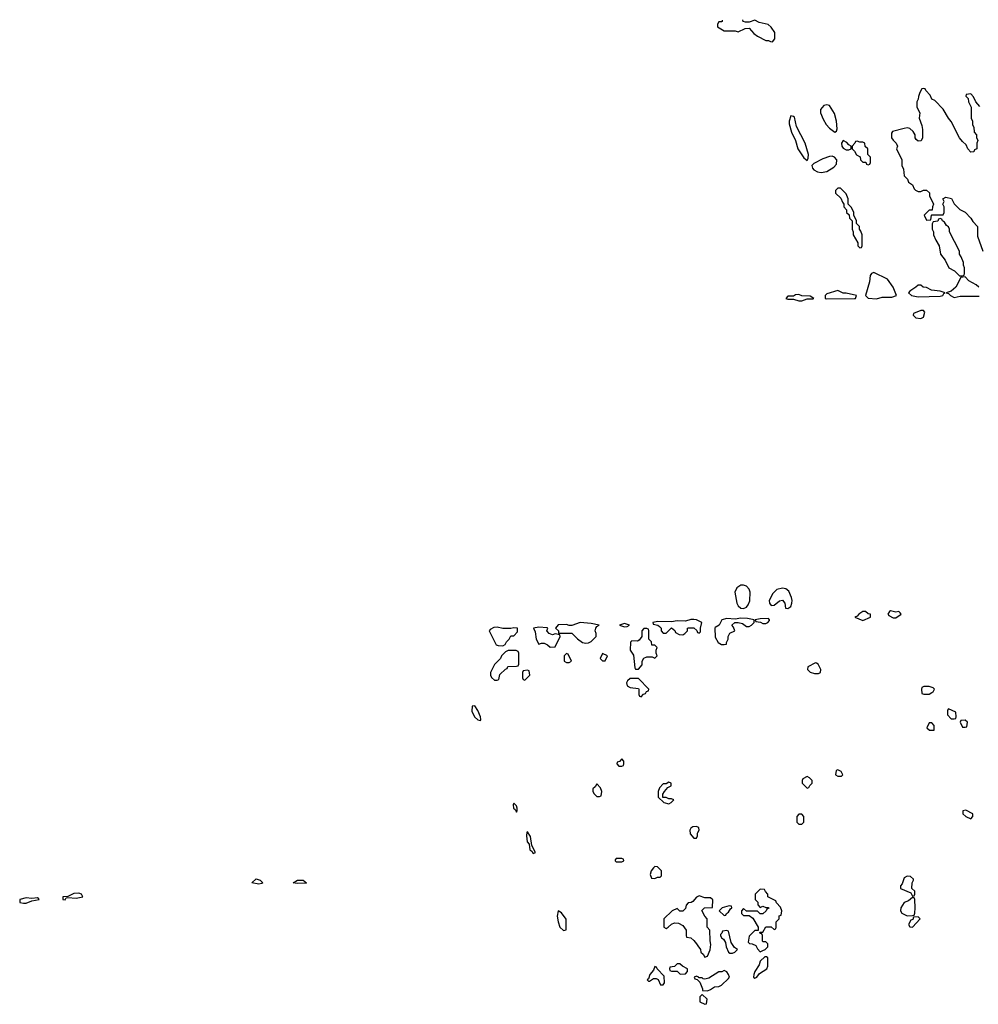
# Model space of a CAD drawing. Header units: inches. Extents: x 2735672 to 2903319, y 894031 to 1029782.
# Tile 59 of 167: x 2775102 to 2782025, y 1022674 to 1029782. Entities that reach past the tile are written whole.
import ezdxf

# ---------------------------------------------------------------- set-up
doc = ezdxf.new("R2010")
doc.units = ezdxf.units.IN
doc.header["$MEASUREMENT"] = 0
doc.layers.add('C7072', color=7, linetype='Continuous')
doc.layers.add('C7082', color=7, linetype='Continuous')

msp = doc.modelspace()

# ---------------------------------------------------------------- linework, layer by layer
at = {"layer": 'C7072', "color": 4}
for points, elevation in [([(2779150, 1025429.3), (2779090, 1025408), (2779070, 1025408), (2779050, 1025416), (2778990, 1025412.3), (2778972, 1025390), (2778992, 1025370), (2778994, 1025354), (2779090, 1025354), (2779131.6, 1025311.6), (2779166.4, 1025286.4), (2779190, 1025282), (2779210, 1025284.7), (2779230, 1025292), (2779266, 1025330), (2779266, 1025350), (2779258, 1025370), (2779262, 1025390), (2779270, 1025402), (2779286, 1025410), (2779230, 1025423.7)], 16), ([(2779470, 1025422), (2779434, 1025410), (2779470, 1025398), (2779490, 1025402), (2779506, 1025410)], 16), ([(2778550, 1025397.2), (2778525.5, 1025394.5), (2778499.6, 1025380.4), (2778492, 1025370), (2778542, 1025270), (2778556.4, 1025263.6), (2778590, 1025262), (2778608.4, 1025271.6), (2778618, 1025290), (2778638, 1025310), (2778650, 1025334), (2778670, 1025334), (2778698, 1025362), (2778698, 1025390), (2778670, 1025392.3), (2778650, 1025386), (2778590, 1025386)], 16), ([(2778850, 1025397), (2778812, 1025390), (2778823.6, 1025363.6), (2778831.3, 1025310), (2778850, 1025274), (2778870, 1025282), (2778890, 1025282), (2778914, 1025270), (2778932.7, 1025252.7), (2778970, 1025254), (2779006, 1025330), (2779002, 1025342), (2778970, 1025348), (2778950, 1025342), (2778926, 1025350), (2778908, 1025370), (2778915.3, 1025390), (2778912.1, 1025392.1)], 16), ([(2779630, 1025386), (2779610, 1025386), (2779594, 1025370), (2779594, 1025330), (2779576.9, 1025303.1), (2779563.6, 1025296.4), (2779522, 1025298), (2779512.7, 1025287.3), (2779511.3, 1025230), (2779534.8, 1025194.8), (2779543.6, 1025103.6), (2779550, 1025094), (2779570, 1025094), (2779596.4, 1025123.6), (2779598, 1025150), (2779610, 1025172), (2779630, 1025182), (2779670, 1025182), (2779690, 1025174), (2779706, 1025190), (2779698, 1025210), (2779698, 1025230), (2779706, 1025250), (2779690, 1025266), (2779667.3, 1025267.3), (2779666, 1025290), (2779646, 1025310), (2779646, 1025370), (2779642, 1025382)], 16), ([(2778630, 1025228), (2778610, 1025218), (2778582, 1025190), (2778574, 1025170), (2778530, 1025126), (2778502, 1025070), (2778502, 1025050), (2778510, 1025034), (2778530, 1025014), (2778550, 1025014), (2778562, 1025018), (2778570, 1025054), (2778610, 1025094), (2778622, 1025098), (2778627.3, 1025112.7), (2778690, 1025114), (2778702, 1025118), (2778706, 1025130), (2778706, 1025210), (2778702, 1025222), (2778687.3, 1025227.3)], 16), ([(2779050, 1025206), (2779034, 1025190), (2779034, 1025150), (2779050, 1025142), (2779070, 1025142), (2779086, 1025150), (2779062, 1025202)], 16), ([(2779310, 1025206), (2779294, 1025170), (2779310, 1025154), (2779330, 1025154), (2779346, 1025190)], 16), ([(2778770, 1025086), (2778738, 1025082), (2778734, 1025070), (2778734, 1025030), (2778738, 1025018), (2778750, 1025014), (2778786, 1025050), (2778782, 1025082)], 16), ([(2779570, 1025026), (2779510, 1025026), (2779491.6, 1025008.4), (2779485.4, 1024994.6), (2779490, 1024974), (2779510, 1024962), (2779570, 1024954), (2779574, 1024950), (2779574, 1024910), (2779578, 1024898), (2779590, 1024894), (2779607.3, 1024912.7), (2779622, 1024918), (2779628, 1024932), (2779642, 1024938), (2779646, 1024950)], 16), ([(2778390, 1024828), (2778370, 1024826), (2778367.7, 1024790), (2778385.5, 1024750), (2778410, 1024727.3), (2778430, 1024722), (2778433.2, 1024730), (2778429, 1024750), (2778410, 1024795.3)], 16), ([(2779450, 1024446), (2779432.7, 1024427.3), (2779418, 1024422), (2779414, 1024410), (2779430, 1024394), (2779450, 1024394), (2779462, 1024398), (2779466, 1024410), (2779466, 1024430)], 16), ([(2779790, 1024278), (2779770, 1024266), (2779750, 1024266), (2779723.6, 1024236.4), (2779714, 1024210), (2779714, 1024170), (2779754, 1024130), (2779790, 1024122), (2779806, 1024130), (2779826, 1024150), (2779810, 1024158), (2779790, 1024158), (2779770, 1024166), (2779746, 1024166), (2779746, 1024190), (2779758, 1024210), (2779782, 1024238), (2779806, 1024250), (2779806, 1024270)], 16), ([(2779270, 1024266), (2779256.9, 1024243.1), (2779242, 1024230), (2779242, 1024210), (2779250, 1024194), (2779270, 1024174), (2779290, 1024174), (2779302, 1024178), (2779306, 1024210), (2779296.4, 1024236.4)], 16), ([(2778670, 1024126), (2778666, 1024114), (2778667.3, 1024090), (2778679.8, 1024079.8), (2778690, 1024062), (2778695.3, 1024070), (2778695.3, 1024090), (2778690, 1024106)], 16), ([(2778770, 1023918), (2778763.6, 1023916.4), (2778761, 1023890), (2778767.9, 1023847.9), (2778782, 1023830), (2778786, 1023790), (2778799.8, 1023779.8), (2778810, 1023762), (2778826, 1023770), (2778800.4, 1023820.4), (2778790, 1023886)], 16), ([(2779450, 1023726), (2779410, 1023726), (2779402, 1023718), (2779402, 1023710), (2779410, 1023702), (2779450, 1023702), (2779466, 1023710), (2779462, 1023722)], 16), ([(2779690, 1023668), (2779679.6, 1023660.4), (2779663.6, 1023636.4), (2779654, 1023610), (2779665.4, 1023585.4), (2779690, 1023582), (2779708.4, 1023591.6), (2779727.3, 1023592.7), (2779738, 1023602), (2779736.4, 1023636.4), (2779707.3, 1023667.3)], 16), ([(2776830, 1023540.9), (2776778, 1023550), (2776810, 1023581), (2776838, 1023570), (2776858, 1023550), (2776850, 1023546)], 12), ([(2777106.9, 1023546.9), (2777078, 1023550), (2777108, 1023570), (2777150, 1023570.6), (2777174, 1023550), (2777170, 1023549.7)], 12), ([(2775150, 1023443.6), (2775102, 1023430), (2775102, 1023410), (2775130, 1023403), (2775150, 1023403.8), (2775190, 1023420.7), (2775242, 1023430), (2775239, 1023439), (2775230, 1023442), (2775190, 1023437)], 16), ([(2775530, 1023477.2), (2775494, 1023474), (2775450, 1023453.2), (2775414, 1023450), (2775414, 1023430), (2775430, 1023427.7), (2775438, 1023442), (2775450, 1023446), (2775510, 1023441), (2775558, 1023450), (2775548, 1023470)], 16), ([(2778990, 1023348), (2778983, 1023310), (2778990.8, 1023270), (2779004, 1023230), (2779030, 1023206), (2779048, 1023212), (2779048.7, 1023288.7), (2779014.8, 1023334.8)], 16), ([(2779690, 1022946), (2779678.8, 1022921.2), (2779652, 1022890), (2779642, 1022858), (2779634, 1022850), (2779642, 1022842), (2779650, 1022842), (2779680.4, 1022859.6), (2779699.6, 1022859.6), (2779712.7, 1022852.7), (2779730, 1022814), (2779750, 1022814), (2779758, 1022830), (2779756.4, 1022876.4), (2779706, 1022930), (2779702, 1022942)], 16), ([(2779870, 1022966), (2779850, 1022966), (2779830, 1022946), (2779798, 1022942), (2779794, 1022930), (2779798, 1022918), (2779810, 1022914), (2779850, 1022914), (2779872.7, 1022892.7), (2779910, 1022894), (2779926, 1022910), (2779926, 1022930), (2779888.4, 1022948.4)], 16)]:
    msp.add_lwpolyline(points, close=True, dxfattribs=dict(at, elevation=elevation))
at = {"layer": 'C7072', "color": 4, "elevation": 16}
for points in [[(2780000, 1025444.2), (2779990, 1025449.2), (2779970, 1025452), (2779950, 1025452), (2779910, 1025439.3), (2779850, 1025441.2), (2779810, 1025435.1), (2779710, 1025437.2), (2779674, 1025430), (2779678, 1025418), (2779711.6, 1025411.6), (2779722, 1025402), (2779734, 1025390), (2779734, 1025370), (2779750, 1025354), (2779770, 1025354), (2779810, 1025392), (2779832.7, 1025372.7), (2779838, 1025358), (2779863.6, 1025343.6), (2779890, 1025342), (2779906, 1025350), (2779926, 1025370), (2779926, 1025390), (2779932.7, 1025392.7), (2779970, 1025392), (2779992.7, 1025372.7), (2779998, 1025358), (2780000, 1025357.3)], [(2780000, 1023951.8), (2779990, 1023958), (2779963.6, 1023956.4), (2779950, 1023946), (2779942, 1023930), (2779943.6, 1023903.6), (2779970, 1023874), (2779990, 1023874), (2779998, 1023890), (2779998, 1023910), (2780000, 1023914)], [(2780000, 1023453), (2779990, 1023448), (2779963.6, 1023416.4), (2779951.6, 1023408.4), (2779930, 1023406), (2779914, 1023390), (2779910, 1023366), (2779890, 1023346), (2779870, 1023346), (2779850, 1023366), (2779814, 1023350), (2779754, 1023290), (2779754, 1023230), (2779770, 1023222), (2779786, 1023230), (2779808.4, 1023251.6), (2779830, 1023262), (2779859.6, 1023259.6), (2779890, 1023242), (2779914, 1023210), (2779914, 1023170), (2779918, 1023158), (2779950, 1023154), (2779970, 1023134), (2779990.9, 1023110.9), (2780000, 1023097.1)], [(2780000, 1022873), (2779990, 1022878), (2779974, 1022870), (2779978, 1022858), (2779994, 1022854), (2780000, 1022847.1)]]:
    msp.add_lwpolyline(points, dxfattribs=at)
at = {"layer": 'C7082', "color": 4, "elevation": 16}
for points in [[(2780174, 1029778.3), (2780174, 1029770), (2780170, 1029766), (2780150, 1029766), (2780142, 1029750), (2780142, 1029730), (2780190, 1029702), (2780270, 1029702), (2780290, 1029694), (2780340.4, 1029719.6), (2780370, 1029722), (2780403.5, 1029683.5), (2780430, 1029662), (2780490, 1029632), (2780510, 1029632), (2780523.6, 1029623.6), (2780538, 1029622), (2780556.4, 1029643.6), (2780555.3, 1029690), (2780528.4, 1029728.4), (2780508.4, 1029748.4), (2780441.5, 1029761.5), (2780410, 1029778), (2780370, 1029764), (2780344.7, 1029764.7), (2780328, 1029770), (2780323.6, 1029782)], [(2782036.4, 1029156.4), (2782006, 1029190), (2781990, 1029226), (2781970, 1029246), (2781938, 1029242), (2781934, 1029230), (2781952.7, 1029212.7), (2781954, 1029190), (2781974, 1029150), (2781974, 1029070), (2781982, 1029050), (2781983.6, 1029023.6), (2781992.7, 1029007.3), (2781994, 1028970), (2782011.6, 1028951.6), (2782012.7, 1028932.7), (2782022, 1028910), (2782014, 1028890), (2782014, 1028850), (2781998, 1028842), (2781992.7, 1028827.3), (2781970, 1028826), (2781948.7, 1028850), (2781938, 1028878), (2781910, 1028902), (2781889.4, 1028929.4), (2781830, 1029048), (2781808.7, 1029070), (2781770, 1029135.3), (2781710, 1029198), (2781688.9, 1029208.9), (2781676.4, 1029236.4), (2781646, 1029270), (2781642, 1029282), (2781630, 1029286), (2781618, 1029282), (2781603.6, 1029256.4), (2781592.7, 1029227.3), (2781591.6, 1029208.4), (2781582, 1029190), (2781582, 1029150), (2781602, 1029110), (2781598, 1029070), (2781617.3, 1029017.3), (2781621, 1028990), (2781622, 1028930), (2781612.7, 1028907.3), (2781590, 1028906), (2781576.4, 1028916.4), (2781568, 1028930), (2781568.7, 1028950), (2781554.8, 1028974.8), (2781530, 1028997.2), (2781510, 1029001.2), (2781490, 1028997.2), (2781406, 1028974), (2781398, 1028962), (2781398.8, 1028930), (2781410, 1028911.3), (2781432, 1028890), (2781442, 1028870), (2781434, 1028850), (2781472, 1028770), (2781472, 1028730), (2781483.6, 1028703.6), (2781490, 1028654), (2781514, 1028630), (2781522, 1028610), (2781550.9, 1028590.9), (2781562, 1028562), (2781571.1, 1028551.1), (2781590, 1028542), (2781610, 1028542), (2781630, 1028551.3), (2781650, 1028552), (2781671.6, 1028531.6), (2781672, 1028510), (2781702, 1028450), (2781694, 1028430), (2781692.7, 1028407.3), (2781670, 1028406), (2781634, 1028370), (2781650, 1028334), (2781682, 1028338), (2781686, 1028370), (2781690, 1028374), (2781770, 1028374), (2781778, 1028390), (2781778, 1028430), (2781768, 1028450), (2781778, 1028470), (2781768, 1028490), (2781790, 1028502), (2781830.7, 1028490.7), (2781851.6, 1028451.6), (2781891.6, 1028411.6), (2781930, 1028392), (2781972, 1028350), (2781985.4, 1028325.4), (2782018, 1028290), (2782019.6, 1028219.6), (2782058, 1028110)], [(2782028, 1027850), (2782010, 1027868), (2781956.4, 1027896.4), (2781930, 1027926), (2781898, 1027922), (2781862, 1027850), (2781830, 1027822), (2781794, 1027810), (2781810, 1027804.7), (2781824.7, 1027790), (2781850, 1027777.3), (2781894.5, 1027785.5), (2782030, 1027785.3)], [(2780000, 1025357.3), (2780010, 1025354), (2780018, 1025362), (2780018, 1025390), (2780028.7, 1025430), (2780000, 1025444.2)], [(2780000, 1023914), (2780008, 1023930), (2780007.3, 1023947.3), (2780000, 1023951.8)], [(2780000, 1023097.1), (2780018, 1023070), (2780022, 1023050), (2780036.9, 1023036.9), (2780050, 1023014), (2780070, 1023022), (2780087.3, 1023067.3), (2780094, 1023106), (2780088.9, 1023131.1), (2780086, 1023210), (2780068, 1023230), (2780068, 1023290), (2780049.1, 1023309.1), (2780028, 1023352), (2780048.4, 1023371.6), (2780106, 1023374), (2780108.4, 1023428.4), (2780090, 1023442), (2780050, 1023442), (2780010, 1023458), (2780000, 1023453)], [(2780000, 1022847.1), (2780012.7, 1022832.7), (2780034, 1022786), (2780034, 1022774), (2780070, 1022772), (2780090, 1022782), (2780120.4, 1022799.6), (2780150, 1022802), (2780170, 1022812), (2780220.4, 1022859.6), (2780228, 1022870), (2780222, 1022890), (2780210, 1022908), (2780190, 1022918), (2780171.6, 1022908.4), (2780150, 1022908), (2780078, 1022862), (2780050, 1022855.3), (2780038, 1022858), (2780030, 1022866), (2780006, 1022866), (2780006, 1022870), (2780000, 1022873)]]:
    msp.add_lwpolyline(points, dxfattribs=at)
for points in [[(2780930, 1029167.8), (2780910, 1029163), (2780886.3, 1029133.7), (2780884.6, 1029110), (2780904, 1029064), (2780926.6, 1029026.6), (2780950, 1028998), (2780990, 1028971), (2781002, 1028978), (2781006, 1028994), (2781000.5, 1029050), (2780985.5, 1029105.5), (2780950, 1029163.7)], [(2780670, 1029088), (2780658, 1029050), (2780659.3, 1029030), (2780676.4, 1028970), (2780704.4, 1028910), (2780721.6, 1028850), (2780764.7, 1028784.7), (2780790, 1028764.7), (2780797.2, 1028782.8), (2780798.3, 1028810), (2780774, 1028890), (2780712.4, 1029010), (2780697.5, 1029077.5), (2780690, 1029084)], [(2781050, 1028909), (2781037.3, 1028890), (2781039.3, 1028870), (2781050, 1028854), (2781070, 1028842), (2781090, 1028842), (2781106, 1028850), (2781106, 1028870), (2781090, 1028878), (2781075.5, 1028895.5)], [(2781150, 1028906), (2781138, 1028902), (2781134, 1028890), (2781114, 1028870), (2781114, 1028850), (2781130, 1028834), (2781145.4, 1028805.4), (2781172.7, 1028792.7), (2781174, 1028770), (2781190, 1028754), (2781212.7, 1028752.7), (2781218, 1028738), (2781230, 1028734), (2781242, 1028738), (2781246, 1028750), (2781246, 1028790), (2781226, 1028810), (2781226, 1028850), (2781207.3, 1028867.3), (2781206, 1028890), (2781190, 1028898), (2781170, 1028898)], [(2780970, 1028796.5), (2780950, 1028794.2), (2780902, 1028778), (2780837.3, 1028742.7), (2780822.8, 1028730), (2780827.7, 1028710), (2780837.6, 1028697.6), (2780863.8, 1028683.8), (2780890, 1028678), (2780930, 1028686), (2780982.7, 1028717.3), (2780999.8, 1028740.2), (2781002.3, 1028770), (2780987, 1028790)], [(2781030, 1028566), (2781010, 1028566), (2780994, 1028550), (2780994, 1028530), (2781032.7, 1028492.7), (2781043.6, 1028463.6), (2781054, 1028450), (2781054, 1028430), (2781074, 1028410), (2781074, 1028390), (2781092.7, 1028372.7), (2781094, 1028350), (2781114, 1028330), (2781114, 1028270), (2781122, 1028250), (2781122, 1028230), (2781154, 1028170), (2781154, 1028150), (2781170, 1028134), (2781182, 1028138), (2781186, 1028150), (2781186, 1028230), (2781176.4, 1028256.4), (2781166, 1028270), (2781166, 1028290), (2781146, 1028310), (2781146, 1028330), (2781126, 1028370), (2781126, 1028390), (2781110, 1028426), (2781086, 1028450), (2781086, 1028490), (2781070, 1028526)], [(2781750, 1028346), (2781738, 1028342), (2781731.6, 1028328.4), (2781698, 1028322), (2781692.7, 1028307.3), (2781692, 1028270), (2781702, 1028250), (2781702, 1028230), (2781718, 1028190), (2781742, 1028150), (2781751.3, 1028090), (2781785.4, 1028045.4), (2781811.6, 1027991.6), (2781854, 1027970), (2781890, 1027934), (2781910, 1027934), (2781922, 1027938), (2781926, 1027950), (2781926, 1027990), (2781918, 1028010), (2781918, 1028030), (2781902, 1028070), (2781888.7, 1028090), (2781888, 1028110), (2781818, 1028250), (2781818, 1028270), (2781810, 1028286), (2781796.4, 1028296.4), (2781780.4, 1028320.4), (2781766, 1028330), (2781762, 1028342)], [(2781270, 1027958), (2781254, 1027950), (2781243.6, 1027936.4), (2781238, 1027890), (2781210.8, 1027790), (2781230, 1027770.8), (2781290, 1027767.6), (2781330, 1027778.4), (2781400.9, 1027779.1), (2781435.3, 1027790), (2781409.2, 1027850), (2781370, 1027908.7)], [(2781010, 1027828), (2780930, 1027802), (2780918, 1027790), (2780918, 1027770), (2780930, 1027766.4), (2781130, 1027768.4), (2781138, 1027770), (2781146, 1027790), (2781071.6, 1027808.4), (2781050, 1027808.7)], [(2781610, 1027866), (2781590, 1027866), (2781574, 1027850), (2781530, 1027822), (2781521, 1027810), (2781542, 1027790), (2781590, 1027780.5), (2781750, 1027787), (2781768, 1027790), (2781775.3, 1027804.7), (2781786, 1027810), (2781750, 1027821.2), (2781686, 1027830), (2781650, 1027848), (2781626, 1027850)], [(2780730, 1027798), (2780703.6, 1027796.4), (2780690, 1027786), (2780650, 1027786), (2780634, 1027770), (2780650, 1027764.7), (2780690, 1027764.7), (2780730, 1027752), (2780750, 1027752), (2780790, 1027766), (2780830, 1027766.8), (2780838, 1027770), (2780810, 1027786), (2780750, 1027788)], [(2781630, 1027682), (2781610, 1027682), (2781558, 1027662), (2781554, 1027650), (2781574, 1027630), (2781610, 1027624.7), (2781630, 1027634), (2781639, 1027670)], [(2780330, 1025700.8), (2780310, 1025699.3), (2780280.2, 1025679.8), (2780265.7, 1025650), (2780281.1, 1025570), (2780291.7, 1025550), (2780310, 1025534), (2780330, 1025531.4), (2780350, 1025540.3), (2780362.9, 1025557.1), (2780373.9, 1025586.1), (2780376.9, 1025650), (2780369.8, 1025670), (2780351.6, 1025691.6)], [(2780610, 1025678.4), (2780570, 1025669), (2780541.4, 1025638.6), (2780515.5, 1025590), (2780516.3, 1025570), (2780530, 1025554), (2780550, 1025554.9), (2780590, 1025587.3), (2780610, 1025590.6), (2780627.3, 1025570), (2780632.7, 1025532.7), (2780650, 1025531.3), (2780670, 1025544.7), (2780679.3, 1025570), (2780680.9, 1025590), (2780676, 1025610), (2780656.2, 1025656.2), (2780633.8, 1025673.8)], [(2781190, 1025509.2), (2781161, 1025490), (2781150, 1025475.3), (2781134, 1025470), (2781190, 1025444.7), (2781246, 1025470), (2781246, 1025490), (2781230, 1025493.2), (2781210, 1025509)], [(2781390, 1025514), (2781384.7, 1025510), (2781371.3, 1025490), (2781379.8, 1025479.8), (2781410, 1025464.7), (2781430, 1025464.7), (2781468.7, 1025490), (2781460.2, 1025500.2), (2781450, 1025508.7), (2781430, 1025505.2)], [(2780310, 1025460.9), (2780270, 1025455.1), (2780210, 1025459.3), (2780172, 1025450), (2780154, 1025410), (2780124.7, 1025395.3), (2780122, 1025390), (2780124.7, 1025324.7), (2780145.4, 1025285.4), (2780170, 1025272), (2780190, 1025272), (2780206, 1025274), (2780206, 1025286), (2780218, 1025310), (2780218, 1025330), (2780230, 1025354), (2780266, 1025370), (2780256.4, 1025396.4), (2780246, 1025410), (2780266, 1025430), (2780290, 1025431.3), (2780322, 1025422), (2780350, 1025402), (2780370, 1025402), (2780386, 1025410), (2780406, 1025430), (2780406, 1025450), (2780358.6, 1025458.6)], [(2780510, 1025458), (2780450, 1025457.2), (2780414, 1025450), (2780418, 1025438), (2780451.6, 1025431.6), (2780470, 1025422), (2780490, 1025422), (2780506, 1025430), (2780516.4, 1025443.6), (2780518, 1025450)], [(2780850, 1025138), (2780794, 1025110), (2780792, 1025090), (2780810, 1025072), (2780842, 1025062), (2780870, 1025062), (2780886, 1025070), (2780888, 1025090), (2780868.4, 1025128.4), (2780856.4, 1025136.4)], [(2781670, 1024968), (2781632.7, 1024967.3), (2781618, 1024962), (2781614, 1024950), (2781618, 1024918), (2781632.7, 1024912.7), (2781670, 1024912), (2781690, 1024924.7), (2781698, 1024930), (2781708, 1024950), (2781698, 1024958)], [(2781810, 1024806), (2781802, 1024798), (2781803.6, 1024763.6), (2781830, 1024734), (2781850, 1024734), (2781862, 1024738), (2781866, 1024750), (2781862, 1024782)], [(2781690, 1024706), (2781670, 1024706), (2781654, 1024670), (2781672.7, 1024652.7), (2781690, 1024652), (2781706, 1024654), (2781707.3, 1024687.3)], [(2781930, 1024726), (2781898, 1024722), (2781894, 1024710), (2781910, 1024674), (2781930, 1024674), (2781942, 1024678), (2781946, 1024710)], [(2781010, 1024366), (2780998, 1024362), (2780994, 1024330), (2781010, 1024322), (2781030, 1024322), (2781038, 1024322), (2781046, 1024330), (2781034.6, 1024354.6)], [(2780790, 1024318), (2780758, 1024302), (2780754, 1024290), (2780754, 1024270), (2780790, 1024234), (2780802, 1024238), (2780807.3, 1024252.7), (2780826, 1024270), (2780826, 1024290), (2780806, 1024310)], [(2781934.6, 1024074.6), (2781914, 1024070), (2781914, 1024050), (2781934, 1024030), (2781970, 1024014), (2781986, 1024030), (2781986, 1024050)], [(2780750, 1024046), (2780730, 1024046), (2780714, 1024030), (2780714, 1023990), (2780730, 1023974), (2780750, 1023974), (2780766, 1023990), (2780766, 1024030)], [(2781510, 1023598), (2781490, 1023586), (2781476, 1023544), (2781462, 1023530), (2781462, 1023510), (2781538, 1023478), (2781550, 1023454), (2781562, 1023458), (2781566, 1023470), (2781566, 1023490), (2781546, 1023510), (2781548, 1023550), (2781558, 1023570), (2781556.4, 1023576.4), (2781536.4, 1023596.4)], [(2780450, 1023506), (2780414, 1023470), (2780414, 1023430), (2780431.6, 1023411.6), (2780432.7, 1023392.7), (2780450, 1023374), (2780470, 1023382), (2780490, 1023374), (2780510, 1023374), (2780512.7, 1023367.3), (2780498, 1023362), (2780494, 1023350), (2780470, 1023326), (2780450, 1023326), (2780430, 1023346), (2780350, 1023346), (2780330, 1023366), (2780314, 1023350), (2780314, 1023330), (2780330, 1023314), (2780370, 1023314), (2780396.9, 1023296.9), (2780434, 1023230), (2780434, 1023206), (2780410, 1023206), (2780370, 1023166), (2780362, 1023122), (2780372.7, 1023112.7), (2780391.6, 1023111.6), (2780418, 1023098), (2780430, 1023074), (2780450, 1023054), (2780470, 1023062), (2780486, 1023070), (2780506, 1023090), (2780506, 1023110), (2780490, 1023126), (2780470, 1023126), (2780466, 1023130), (2780466, 1023170), (2780462, 1023182), (2780450, 1023186), (2780446, 1023194), (2780470, 1023194), (2780490, 1023234), (2780530, 1023234), (2780550, 1023214), (2780562, 1023218), (2780566, 1023230), (2780566, 1023270), (2780586, 1023290), (2780587.3, 1023312.7), (2780602, 1023318), (2780606, 1023350), (2780596.4, 1023376.4), (2780567.3, 1023407.3), (2780562, 1023422), (2780506, 1023450), (2780506, 1023470), (2780487.3, 1023487.3), (2780482, 1023502)], [(2781550, 1023446), (2781519.8, 1023420.2), (2781490, 1023408), (2781464.7, 1023370), (2781462, 1023350), (2781471.6, 1023331.6), (2781510, 1023312), (2781550, 1023314), (2781562, 1023318), (2781567.3, 1023332.7), (2781568.7, 1023370), (2781566, 1023430), (2781562, 1023442)], [(2780226, 1023386), (2780174, 1023370), (2780154, 1023350), (2780190, 1023314), (2780202, 1023318), (2780206, 1023330), (2780220.4, 1023339.6), (2780236.4, 1023363.6), (2780246, 1023370), (2780242, 1023382)], [(2781590, 1023306), (2781558, 1023302), (2781552.7, 1023287.3), (2781538, 1023282), (2781522, 1023250), (2781530, 1023234), (2781550, 1023232), (2781606, 1023290)], [(2780210, 1023206), (2780178, 1023202), (2780172.7, 1023187.3), (2780162, 1023178), (2780162, 1023170), (2780170, 1023154), (2780183.6, 1023143.6), (2780199.6, 1023119.6), (2780204.7, 1023090), (2780222, 1023050), (2780230, 1023042), (2780250, 1023042), (2780266, 1023050), (2780286, 1023070), (2780263.1, 1023083.1), (2780240.4, 1023120.4), (2780222, 1023202)], [(2780496.4, 1023016.4), (2780483.6, 1023016.4), (2780450, 1022986), (2780442, 1022958), (2780412, 1022910), (2780404.7, 1022890), (2780402, 1022870), (2780410, 1022862), (2780426, 1022870), (2780444, 1022896), (2780498, 1022930), (2780506, 1022950), (2780506, 1023010)], [(2780030, 1022746), (2780012.7, 1022727.3), (2780012.7, 1022692.7), (2780050, 1022674), (2780062, 1022678), (2780066, 1022710)]]:
    msp.add_lwpolyline(points, close=True, dxfattribs=at)

doc.saveas('drawing.dxf')
